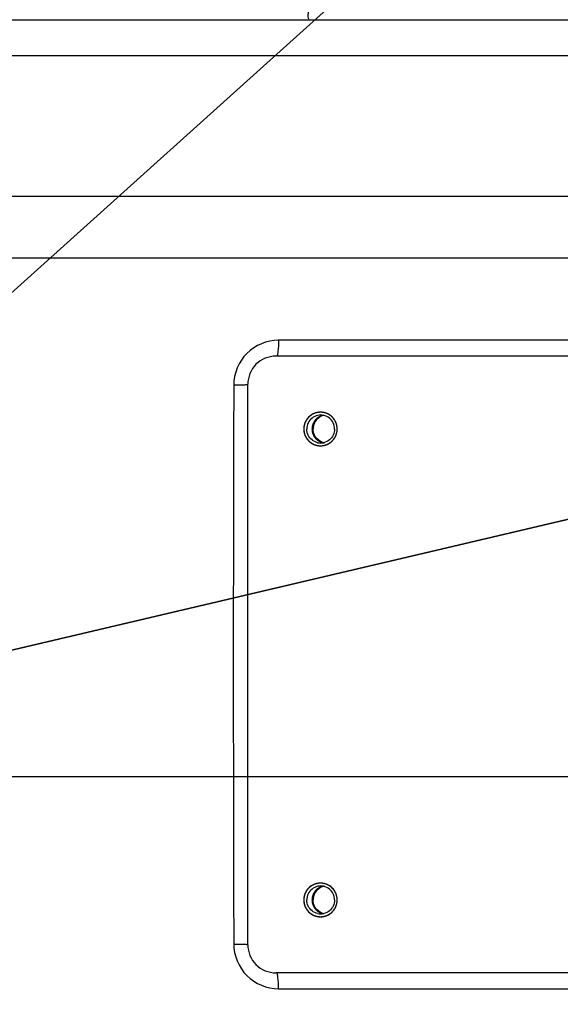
# Model space of a CAD drawing. Header units: millimetres. Extents: x 0 to 12486, y 0 to 8400.
# Tile 55 of 111: x 6534 to 6630, y 1946 to 2121. Entities that reach past the tile are written whole.
import ezdxf

# ---------------------------------------------------------------- set-up
doc = ezdxf.new("R2010")
doc.units = ezdxf.units.MM
doc.header["$LTSCALE"] = 653.4
doc.linetypes.add('CENTER', pattern=[0.6, 0.375, -0.075, 0.075, -0.075])
doc.layers.get('0').update_dxf_attribs({"linetype": 'CONTINUOUS'})
for name, color, linetype in [('03__ASM_ALL_CURVES', 7, 'CONTINUOUS'), ('1_DXF_AXIS', 7, 'CONTINUOUS'), ('304102000126DXF_CONTINUOUS_LINE', 7, 'CONTINUOUS'), ('DRW0004_DXF_DIMENSION', 7, 'CONTINUOUS')]:
    doc.layers.add(name, color=color, linetype=linetype)
doc.styles.get("Standard").update_dxf_attribs({"font": 'txt', "width": 0.7})
doc.dimstyles.new('DIMSTYLE_1', dxfattribs={"dimtxt": 100, "dimasz": 60, "dimexe": 1.5, "dimexo": 0, "dimgap": 2.5, "dimtad": 0, "dimtih": 1, "dimtoh": 1, "dimdec": 1, "dimdsep": 46, "dimtxsty": 'Standard', "dimblk": '_FILLED', "dimblk1": '_FILLED', "dimblk2": '_FILLED', "dimcen": 0.09, "dimclrt": 5, "dimazin": 2, "dimtp": 0.5, "dimtm": 0.5, "dimtfac": 1, "dimtdec": 65535, "dimtofl": 0, "dimtmove": 0, "dimatfit": 3, "dimldrblk": '_FILLED', "dimfxl": 0, "dimtolj": 1, "dimarcsym": 0})
doc.dimstyles.new('DIMSTYLE_3', dxfattribs={"dimtxt": 100, "dimasz": 60, "dimexe": 1.5, "dimexo": 0, "dimtad": 1, "dimdsep": 46, "dimtxsty": 'Standard', "dimblk": '_FILLED', "dimblk1": '_FILLED', "dimblk2": '_FILLED', "dimcen": 0.09, "dimclrt": 5, "dimazin": 2, "dimtp": 1.2, "dimtm": 1.2, "dimtfac": 1, "dimtofl": 0, "dimtmove": 0, "dimatfit": 3, "dimldrblk": '_FILLED', "dimfxl": 0, "dimtolj": 1, "dimarcsym": 0})
doc.dimstyles.new('DIMSTYLE_5', dxfattribs={"dimtxt": 100, "dimasz": 60, "dimexe": 1.5, "dimexo": 0, "dimtad": 1, "dimdsep": 46, "dimtxsty": 'Standard', "dimblk": '_FILLED', "dimblk1": '_FILLED', "dimblk2": '_FILLED', "dimcen": 0.09, "dimclrt": 5, "dimazin": 2, "dimtp": 0.5, "dimtm": 0.5, "dimtfac": 1, "dimtofl": 0, "dimtmove": 0, "dimatfit": 3, "dimldrblk": '_FILLED', "dimfxl": 0, "dimtolj": 1, "dimarcsym": 0})

# ---------------------------------------------------------------- blocks, each defined once
blk = doc.blocks.new('*D1')
at = {"layer": 'DRW0004_DXF_DIMENSION', "color": 2, "linetype": 'Continuous'}
for start, end in [(285.87612, 360), (193, 267.29739)]:
    blk.add_arc((6436.31, 1986.42), 862.67, start, end, dxfattribs=at)
for points in [[(7303.89, 1926.21), (7298.98, 1986.42), (7289.9, 1926.7)], [(5618.03, 1736.22), (5595.75, 1792.36), (5604.51, 1732.6)]]:
    blk.add_solid(points, dxfattribs=at)
at = {"layer": 'DRW0004_DXF_DIMENSION', "color": 5, "linetype": 'Continuous', "insert": (6533.97, 1179.3), "char_height": 100, "width": 276.6667, "attachment_point": 2, "line_spacing_factor": 0.9}
blk.add_mtext('167\\fgdt;{\\fgdt;~}', dxfattribs=at)
blk = doc.blocks.new('_FILLED')
at = {"color": 0, "linetype": 'ByBlock'}
blk.add_solid([(0, 0), (-1, 0.1167), (-1, -0.1167)], dxfattribs=at)
blk = doc.blocks.new('*D2')
at = {"layer": 'DRW0004_DXF_DIMENSION', "color": 2, "linetype": 'Continuous'}
for start, end in [(92.70261, 167), (0, 74.12388)]:
    blk.add_arc((6436.31, 1986.42), 862.67, start, end, dxfattribs=at)
for points in [[(5604.51, 2240.25), (5595.75, 2180.48), (5618.03, 2236.63)], [(7289.9, 2046.14), (7298.98, 1986.42), (7303.89, 2046.63)]]:
    blk.add_solid(points, dxfattribs=at)
at = {"layer": 'DRW0004_DXF_DIMENSION', "color": 5, "linetype": 'Continuous', "insert": (6533.97, 2893.55), "char_height": 100, "width": 276.6667, "attachment_point": 2, "line_spacing_factor": 0.9}
blk.add_mtext('167\\fgdt;{\\fgdt;~}', dxfattribs=at)
blk = doc.blocks.new('*D7')
at = {"layer": 'DRW0004_DXF_DIMENSION', "color": 2, "linetype": 'Continuous'}
for p, q in [((6436.31, 1986.42), (9013.2, 2592.5)), ((8239.49, 2410.53), (6436.31, 1986.42)), ((8239.49, 2410.53), (8239.49, 2410.53))]:
    blk.add_line(p, q, dxfattribs=at)
at = {"layer": 'DRW0004_DXF_DIMENSION', "color": 2, "linetype": 'Continuous', "xscale": 60, "yscale": 60, "zscale": 60, "rotation": 193.2340523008}
blk.add_blockref('_FILLED', (8239.49, 2410.53), dxfattribs=at)
at = {"layer": 'DRW0004_DXF_DIMENSION', "color": 5, "linetype": 'Continuous', "insert": (8439.45, 2585.97), "char_height": 100, "width": 560, "attachment_point": 1, "rotation": 13.2353, "line_spacing_factor": 0.9}
blk.add_mtext('R1852.38', dxfattribs=at)
blk = doc.blocks.new('*D9')
at = {"layer": 'DRW0004_DXF_DIMENSION', "color": 2, "linetype": 'Continuous'}
for p, q in [((6436.31, 1986.42), (7469.64, 2916.6)), ((6671.17, 2197.84), (6436.31, 1986.42)), ((6671.17, 2197.84), (6671.17, 2197.84))]:
    blk.add_line(p, q, dxfattribs=at)
at = {"layer": 'DRW0004_DXF_DIMENSION', "color": 2, "linetype": 'Continuous', "xscale": 60, "yscale": 60, "zscale": 60, "rotation": 221.9916139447}
blk.add_blockref('_FILLED', (6671.17, 2197.84), dxfattribs=at)
at = {"layer": 'DRW0004_DXF_DIMENSION', "color": 5, "linetype": 'Continuous', "insert": (7177.9, 2822.17), "char_height": 100, "width": 280, "attachment_point": 1, "rotation": 41.9928, "line_spacing_factor": 0.9}
blk.add_mtext('R316', dxfattribs=at)

msp = doc.modelspace()

# ---------------------------------------------------------------- linework, layer by layer
at = {"color": 2, "linetype": 'Continuous'}
for radius in [489.216, 316]:
    msp.add_circle((6436.31, 1986.422), radius, dxfattribs=at)
at = {"layer": '03__ASM_ALL_CURVES', "color": 4, "linetype": 'Continuous'}
msp.add_line((4881.93, 1986.422), (8288.69, 1986.422), dxfattribs=at)
for radius in [489.216, 316]:
    msp.add_circle((6436.31, 1986.422), radius, dxfattribs=at)
at = {"layer": '1_DXF_AXIS', "color": 7, "linetype": 'CENTER'}
msp.add_line((6436.31, 1986.422), (7608.843, 1986.422), dxfattribs=at)
at = {"layer": '304102000126DXF_CONTINUOUS_LINE', "color": 7, "linetype": 'Continuous'}
for p, q in [((6505.306, 2121.422), (6800.81, 2121.422)), ((6669.079, 2061.422), (6579.298, 2061.422)), ((6574.31, 1956.422), (6574.31, 2056.422)), ((6669.079, 1951.422), (6579.298, 1951.422))]:
    msp.add_line(p, q, dxfattribs=at)
at = {"layer": '304102000126DXF_CONTINUOUS_LINE', "color": 9, "linetype": 'Continuous'}
for p, q in [((6512.458, 2115.065), (6783.464, 2115.065)), ((6523.29, 2089.945), (6700.145, 2089.936)), ((6525.233, 2078.932), (6700.141, 2078.941)), ((6669.409, 2064.254), (6579.78, 2064.255)), ((6579.78, 1948.589), (6669.409, 1948.59))]:
    msp.add_line(p, q, dxfattribs=at)
msp.add_arc((21514.169, 2006.422), 14942.446, 179.8088296, 180.1911704, dxfattribs=at)
at = {"layer": '304102000126DXF_CONTINUOUS_LINE', "color": 7, "linetype": 'Continuous'}
for centre, radius, start, end in [((6587.313, 2048.433), 2.488, 89.97892, 102.8641), ((6587.314, 2048.433), 2.488, 77.1359, 90.02108), ((6588.463, 2048.445), 2.477, 102.91438, 110.38465), ((6587.325, 2048.422), 2.946, 358.26636, 1.73364), ((6587.313, 2048.411), 2.488, 257.1359, 270.02108), ((6587.314, 2048.411), 2.488, 269.97892, 282.8641), ((6588.463, 2048.399), 2.477, 249.61535, 257.08562), ((6587.313, 1964.433), 2.488, 89.97892, 102.8641), ((6587.314, 1964.433), 2.488, 77.1359, 90.02108), ((6588.463, 1964.445), 2.477, 102.91438, 110.38465), ((6587.325, 1964.422), 2.946, 358.26636, 1.73364), ((6587.313, 1964.411), 2.488, 257.1359, 270.02108), ((6587.314, 1964.411), 2.488, 269.97892, 282.8641), ((6588.463, 1964.399), 2.477, 249.61535, 257.08562)]:
    msp.add_arc(centre, radius, start, end, dxfattribs=at)
at = {"layer": '304102000126DXF_CONTINUOUS_LINE', "color": 9, "linetype": 'Continuous'}
for points, knots in [([(6585.131, 2121.422), (6585.225, 2121.422), (6585.008, 2122.024), (6585.222, 2122.636), (6585.11, 2124.102), (6585.162, 2125.865), (6585.148, 2128.095), (6585.159, 2131.58), (6585.156, 2134.328), (6585.156, 2136.222)], [0, 0, 0, 0, 0.0191553, 0.0758733, 0.1680018, 0.2920786, 0.4434292, 0.6162645, 1, 1, 1, 1]), ([(6579.78, 2064.255), (6577.749, 2064.255), (6573.517, 2062.544), (6571.812, 2058.314), (6571.806, 2056.278)], [0, 0, 0, 0, 0.4993947, 1, 1, 1, 1]), ([(6579.78, 2064.255), (6579.776, 2063.583), (6579.771, 2062.612), (6579.622, 2061.827), (6579.573, 2061.422), (6579.494, 2061.422)], [0, 0, 0, 0, 0.7026743, 0.9170721, 1, 1, 1, 1]), ([(6571.806, 2056.278), (6572.332, 2056.279), (6572.996, 2056.287), (6573.659, 2056.314), (6573.796, 2056.322)], [0, 0, 0, 0, 0.7931616, 1, 1, 1, 1]), ([(6573.796, 2056.322), (6573.898, 2056.327), (6574.074, 2056.338), (6574.251, 2056.354), (6574.325, 2056.364)], [0, 0, 0, 0, 0.5765071, 1, 1, 1, 1]), ([(6571.806, 1956.566), (6571.812, 1954.53), (6573.517, 1950.3), (6577.749, 1948.588), (6579.78, 1948.589)], [0, 0, 0, 0, 0.5006062, 1, 1, 1, 1]), ([(6571.806, 1956.566), (6572.332, 1956.565), (6572.996, 1956.557), (6573.659, 1956.529), (6573.796, 1956.522)], [0, 0, 0, 0, 0.7931605, 1, 1, 1, 1]), ([(6573.796, 1956.522), (6573.898, 1956.517), (6574.074, 1956.505), (6574.251, 1956.489), (6574.325, 1956.48)], [0, 0, 0, 0, 0.5765001, 1, 1, 1, 1]), ([(6579.78, 1948.589), (6579.776, 1949.26), (6579.771, 1950.232), (6579.622, 1951.017), (6579.573, 1951.422), (6579.494, 1951.422)], [0, 0, 0, 0, 0.7026824, 0.9170735, 1, 1, 1, 1])]:
    msp.add_open_spline(points, degree=3, knots=knots, dxfattribs=at)
at = {"layer": '304102000126DXF_CONTINUOUS_LINE', "color": 7, "linetype": 'Continuous'}
for points, knots in [([(6579.298, 2061.422), (6578.025, 2061.422), (6575.372, 2060.352), (6574.31, 2057.697), (6574.31, 2056.422)], [0, 0, 0, 0, 0.4995689, 1, 1, 1, 1]), ([(6587.279, 2051.422), (6586.515, 2051.422), (6584.923, 2050.78), (6584.286, 2049.187), (6584.286, 2048.422)], [0, 0, 0, 0, 0.4995689, 1, 1, 1, 1]), ([(6587.759, 2050.872), (6587.692, 2050.85), (6587.591, 2050.817), (6587.457, 2050.774), (6587.373, 2050.746), (6587.306, 2050.725), (6587.264, 2050.711), (6587.235, 2050.702), (6587.218, 2050.695), (6587.203, 2050.686), (6587.184, 2050.675), (6587.154, 2050.656), (6587.116, 2050.634), (6587.056, 2050.597), (6586.98, 2050.552), (6586.904, 2050.506), (6586.844, 2050.47), (6586.806, 2050.447), (6586.776, 2050.429), (6586.757, 2050.417), (6586.742, 2050.409), (6586.728, 2050.397), (6586.706, 2050.375), (6586.674, 2050.344), (6586.622, 2050.294), (6586.558, 2050.231), (6586.493, 2050.169), (6586.442, 2050.119), (6586.403, 2050.081), (6586.371, 2050.05), (6586.349, 2050.028), (6586.336, 2050.016), (6586.325, 2050.007), (6586.319, 2049.995), (6586.309, 2049.98), (6586.293, 2049.954), (6586.269, 2049.917), (6586.24, 2049.873), (6586.202, 2049.813), (6586.154, 2049.739), (6586.106, 2049.664), (6586.068, 2049.605), (6586.044, 2049.568), (6586.027, 2049.542), (6586.018, 2049.527), (6586.013, 2049.509), (6586.005, 2049.489), (6585.993, 2049.455), (6585.978, 2049.412), (6585.954, 2049.345), (6585.923, 2049.26), (6585.893, 2049.176), (6585.869, 2049.108), (6585.854, 2049.066), (6585.842, 2049.032), (6585.834, 2049.011), (6585.828, 2048.994), (6585.825, 2048.977), (6585.822, 2048.945), (6585.816, 2048.901), (6585.808, 2048.83), (6585.798, 2048.741), (6585.782, 2048.599), (6585.769, 2048.493), (6585.761, 2048.422)], [0, 0, 0, 0, 0.0625, 0.09375, 0.125, 0.140625, 0.15625, 0.1640625, 0.1679688, 0.171875, 0.1796875, 0.1875, 0.203125, 0.21875, 0.25, 0.28125, 0.296875, 0.3125, 0.3203125, 0.328125, 0.3320312, 0.3359375, 0.34375, 0.359375, 0.375, 0.40625, 0.4375, 0.453125, 0.46875, 0.484375, 0.4921875, 0.4960938, 0.5, 0.5039062, 0.5078125, 0.515625, 0.53125, 0.546875, 0.5625, 0.59375, 0.625, 0.640625, 0.65625, 0.6640625, 0.6679688, 0.671875, 0.6796875, 0.6875, 0.703125, 0.71875, 0.75, 0.78125, 0.796875, 0.8125, 0.8203125, 0.828125, 0.8320312, 0.8359375, 0.84375, 0.859375, 0.875, 0.90625, 0.9375, 1, 1, 1, 1]), ([(6584.286, 2048.422), (6584.286, 2047.657), (6584.923, 2046.064), (6586.515, 2045.422), (6587.279, 2045.422)], [0, 0, 0, 0, 0.5004311, 1, 1, 1, 1]), ([(6585.761, 2048.422), (6585.769, 2048.352), (6585.781, 2048.246), (6585.797, 2048.106), (6585.807, 2048.018), (6585.815, 2047.947), (6585.82, 2047.903), (6585.823, 2047.873), (6585.826, 2047.855), (6585.833, 2047.839), (6585.84, 2047.818), (6585.852, 2047.784), (6585.866, 2047.743), (6585.89, 2047.676), (6585.919, 2047.593), (6585.949, 2047.509), (6585.972, 2047.443), (6585.987, 2047.401), (6585.999, 2047.368), (6586.007, 2047.347), (6586.012, 2047.33), (6586.021, 2047.314), (6586.038, 2047.288), (6586.062, 2047.25), (6586.101, 2047.19), (6586.149, 2047.114), (6586.197, 2047.038), (6586.236, 2046.978), (6586.265, 2046.933), (6586.289, 2046.895), (6586.306, 2046.868), (6586.316, 2046.853), (6586.322, 2046.841), (6586.332, 2046.833), (6586.345, 2046.82), (6586.367, 2046.799), (6586.398, 2046.768), (6586.436, 2046.731), (6586.487, 2046.681), (6586.55, 2046.619), (6586.613, 2046.558), (6586.664, 2046.508), (6586.695, 2046.478), (6586.717, 2046.456), (6586.73, 2046.444), (6586.746, 2046.435), (6586.765, 2046.423), (6586.796, 2046.405), (6586.834, 2046.381), (6586.895, 2046.344), (6586.972, 2046.298), (6587.049, 2046.251), (6587.11, 2046.214), (6587.148, 2046.191), (6587.179, 2046.172), (6587.198, 2046.161), (6587.213, 2046.151), (6587.23, 2046.144), (6587.26, 2046.135), (6587.302, 2046.121), (6587.37, 2046.099), (6587.454, 2046.071), (6587.59, 2046.027), (6587.692, 2045.994), (6587.759, 2045.972)], [0, 0, 0, 0, 0.0625, 0.09375, 0.125, 0.140625, 0.15625, 0.1640625, 0.1679688, 0.171875, 0.1796875, 0.1875, 0.203125, 0.21875, 0.25, 0.28125, 0.296875, 0.3125, 0.3203125, 0.328125, 0.3320312, 0.3359375, 0.34375, 0.359375, 0.375, 0.40625, 0.4375, 0.453125, 0.46875, 0.484375, 0.4921875, 0.4960938, 0.5, 0.5039062, 0.5078125, 0.515625, 0.53125, 0.546875, 0.5625, 0.59375, 0.625, 0.640625, 0.65625, 0.6640625, 0.6679688, 0.671875, 0.6796875, 0.6875, 0.703125, 0.71875, 0.75, 0.78125, 0.796875, 0.8125, 0.8203125, 0.828125, 0.8320312, 0.8359375, 0.84375, 0.859375, 0.875, 0.90625, 0.9375, 1, 1, 1, 1]), ([(6587.279, 1967.422), (6586.515, 1967.422), (6584.923, 1966.78), (6584.286, 1965.187), (6584.286, 1964.422)], [0, 0, 0, 0, 0.4995689, 1, 1, 1, 1]), ([(6587.759, 1966.872), (6587.692, 1966.85), (6587.591, 1966.817), (6587.457, 1966.774), (6587.373, 1966.746), (6587.306, 1966.725), (6587.264, 1966.711), (6587.235, 1966.702), (6587.218, 1966.695), (6587.203, 1966.686), (6587.184, 1966.675), (6587.154, 1966.656), (6587.116, 1966.634), (6587.056, 1966.597), (6586.98, 1966.552), (6586.904, 1966.506), (6586.844, 1966.47), (6586.806, 1966.447), (6586.776, 1966.429), (6586.757, 1966.417), (6586.742, 1966.409), (6586.728, 1966.397), (6586.706, 1966.375), (6586.674, 1966.344), (6586.622, 1966.294), (6586.558, 1966.231), (6586.493, 1966.169), (6586.442, 1966.119), (6586.403, 1966.081), (6586.371, 1966.05), (6586.349, 1966.028), (6586.336, 1966.016), (6586.325, 1966.007), (6586.319, 1965.995), (6586.309, 1965.98), (6586.293, 1965.954), (6586.269, 1965.917), (6586.24, 1965.873), (6586.202, 1965.813), (6586.154, 1965.739), (6586.106, 1965.664), (6586.068, 1965.605), (6586.044, 1965.568), (6586.027, 1965.542), (6586.018, 1965.527), (6586.013, 1965.509), (6586.005, 1965.489), (6585.993, 1965.455), (6585.978, 1965.412), (6585.954, 1965.345), (6585.923, 1965.26), (6585.893, 1965.176), (6585.869, 1965.108), (6585.854, 1965.066), (6585.842, 1965.032), (6585.834, 1965.011), (6585.828, 1964.994), (6585.825, 1964.977), (6585.822, 1964.945), (6585.816, 1964.901), (6585.808, 1964.83), (6585.798, 1964.741), (6585.782, 1964.599), (6585.769, 1964.493), (6585.761, 1964.422)], [0, 0, 0, 0, 0.0625, 0.09375, 0.125, 0.140625, 0.15625, 0.1640625, 0.1679688, 0.171875, 0.1796875, 0.1875, 0.203125, 0.21875, 0.25, 0.28125, 0.296875, 0.3125, 0.3203125, 0.328125, 0.3320312, 0.3359375, 0.34375, 0.359375, 0.375, 0.40625, 0.4375, 0.453125, 0.46875, 0.484375, 0.4921875, 0.4960938, 0.5, 0.5039062, 0.5078125, 0.515625, 0.53125, 0.546875, 0.5625, 0.59375, 0.625, 0.640625, 0.65625, 0.6640625, 0.6679688, 0.671875, 0.6796875, 0.6875, 0.703125, 0.71875, 0.75, 0.78125, 0.796875, 0.8125, 0.8203125, 0.828125, 0.8320312, 0.8359375, 0.84375, 0.859375, 0.875, 0.90625, 0.9375, 1, 1, 1, 1]), ([(6584.286, 1964.422), (6584.286, 1963.657), (6584.923, 1962.064), (6586.515, 1961.422), (6587.279, 1961.422)], [0, 0, 0, 0, 0.5004311, 1, 1, 1, 1]), ([(6585.761, 1964.422), (6585.769, 1964.352), (6585.781, 1964.246), (6585.797, 1964.106), (6585.807, 1964.018), (6585.815, 1963.947), (6585.82, 1963.903), (6585.823, 1963.873), (6585.826, 1963.855), (6585.833, 1963.839), (6585.84, 1963.818), (6585.852, 1963.784), (6585.866, 1963.743), (6585.89, 1963.676), (6585.919, 1963.593), (6585.949, 1963.509), (6585.972, 1963.443), (6585.987, 1963.401), (6585.999, 1963.368), (6586.007, 1963.347), (6586.012, 1963.33), (6586.021, 1963.314), (6586.038, 1963.288), (6586.062, 1963.25), (6586.101, 1963.19), (6586.149, 1963.114), (6586.197, 1963.038), (6586.236, 1962.978), (6586.265, 1962.933), (6586.289, 1962.895), (6586.306, 1962.868), (6586.316, 1962.853), (6586.322, 1962.841), (6586.332, 1962.833), (6586.345, 1962.82), (6586.367, 1962.799), (6586.398, 1962.768), (6586.436, 1962.731), (6586.487, 1962.681), (6586.55, 1962.619), (6586.613, 1962.558), (6586.664, 1962.508), (6586.695, 1962.478), (6586.717, 1962.456), (6586.73, 1962.444), (6586.746, 1962.435), (6586.765, 1962.423), (6586.796, 1962.405), (6586.834, 1962.381), (6586.895, 1962.344), (6586.972, 1962.298), (6587.049, 1962.251), (6587.11, 1962.214), (6587.148, 1962.191), (6587.179, 1962.172), (6587.198, 1962.161), (6587.213, 1962.151), (6587.23, 1962.144), (6587.26, 1962.135), (6587.302, 1962.121), (6587.37, 1962.099), (6587.454, 1962.071), (6587.59, 1962.027), (6587.692, 1961.994), (6587.759, 1961.972)], [0, 0, 0, 0, 0.0625, 0.09375, 0.125, 0.140625, 0.15625, 0.1640625, 0.1679688, 0.171875, 0.1796875, 0.1875, 0.203125, 0.21875, 0.25, 0.28125, 0.296875, 0.3125, 0.3203125, 0.328125, 0.3320312, 0.3359375, 0.34375, 0.359375, 0.375, 0.40625, 0.4375, 0.453125, 0.46875, 0.484375, 0.4921875, 0.4960938, 0.5, 0.5039062, 0.5078125, 0.515625, 0.53125, 0.546875, 0.5625, 0.59375, 0.625, 0.640625, 0.65625, 0.6640625, 0.6679688, 0.671875, 0.6796875, 0.6875, 0.703125, 0.71875, 0.75, 0.78125, 0.796875, 0.8125, 0.8203125, 0.828125, 0.8320312, 0.8359375, 0.84375, 0.859375, 0.875, 0.90625, 0.9375, 1, 1, 1, 1]), ([(6574.31, 1956.422), (6574.31, 1955.147), (6575.372, 1952.492), (6578.025, 1951.422), (6579.298, 1951.422)], [0, 0, 0, 0, 0.5004311, 1, 1, 1, 1])]:
    msp.add_open_spline(points, degree=3, knots=knots, dxfattribs=at)
at = {"layer": '304102000126DXF_CONTINUOUS_LINE', "color": 2, "linetype": 'Continuous'}
for points in [[(6590.271, 2048.422), (6590.267, 2048.47), (6590.257, 2048.568), (6590.245, 2048.689), (6590.236, 2048.786), (6590.229, 2048.859), (6590.223, 2048.92), (6590.219, 2048.962), (6590.216, 2048.986), (6590.215, 2049.005), (6590.209, 2049.022), (6590.202, 2049.045), (6590.19, 2049.086), (6590.172, 2049.145), (6590.151, 2049.215), (6590.13, 2049.285), (6590.109, 2049.355), (6590.088, 2049.425), (6590.07, 2049.483), (6590.058, 2049.524), (6590.051, 2049.547), (6590.046, 2049.565), (6590.037, 2049.581), (6590.026, 2049.603), (6590.005, 2049.64), (6589.977, 2049.694), (6589.943, 2049.759), (6589.908, 2049.824), (6589.874, 2049.888), (6589.84, 2049.953), (6589.811, 2050.007), (6589.791, 2050.044), (6589.78, 2050.066), (6589.772, 2050.083), (6589.759, 2050.096), (6589.744, 2050.116), (6589.716, 2050.149), (6589.677, 2050.197), (6589.63, 2050.255), (6589.583, 2050.313), (6589.536, 2050.37), (6589.489, 2050.428), (6589.45, 2050.476), (6589.422, 2050.51), (6589.406, 2050.529), (6589.395, 2050.544), (6589.381, 2050.555), (6589.362, 2050.57), (6589.329, 2050.597), (6589.282, 2050.636), (6589.226, 2050.683), (6589.169, 2050.729), (6589.113, 2050.775), (6589.056, 2050.822), (6589.009, 2050.861), (6588.976, 2050.888), (6588.957, 2050.903), (6588.944, 2050.916), (6588.927, 2050.923), (6588.906, 2050.935), (6588.868, 2050.955), (6588.815, 2050.984), (6588.75, 2051.019), (6588.686, 2051.053), (6588.622, 2051.088), (6588.557, 2051.122), (6588.504, 2051.151), (6588.466, 2051.171), (6588.445, 2051.183), (6588.429, 2051.192), (6588.411, 2051.197), (6588.388, 2051.204), (6588.347, 2051.216), (6588.289, 2051.234), (6588.219, 2051.256), (6588.149, 2051.277), (6588.08, 2051.298), (6588.01, 2051.32), (6587.952, 2051.338), (6587.911, 2051.35), (6587.888, 2051.357), (6587.87, 2051.364), (6587.852, 2051.364), (6587.827, 2051.367), (6587.784, 2051.371), (6587.722, 2051.378), (6587.648, 2051.385), (6587.574, 2051.392), (6587.5, 2051.4), (6587.427, 2051.407), (6587.365, 2051.413), (6587.322, 2051.418), (6587.297, 2051.42), (6587.279, 2051.423), (6587.26, 2051.42), (6587.236, 2051.418), (6587.194, 2051.413), (6587.133, 2051.408), (6587.061, 2051.4), (6586.988, 2051.393), (6586.915, 2051.386), (6586.843, 2051.379), (6586.782, 2051.373), (6586.74, 2051.369), (6586.716, 2051.366), (6586.697, 2051.366), (6586.68, 2051.359), (6586.657, 2051.353), (6586.616, 2051.34), (6586.558, 2051.322), (6586.488, 2051.301), (6586.418, 2051.28), (6586.348, 2051.259), (6586.278, 2051.238), (6586.22, 2051.22), (6586.179, 2051.208), (6586.156, 2051.201), (6586.138, 2051.196), (6586.122, 2051.187), (6586.101, 2051.176), (6586.063, 2051.155), (6586.009, 2051.127), (6585.945, 2051.092), (6585.88, 2051.058), (6585.816, 2051.024), (6585.751, 2050.989), (6585.698, 2050.961), (6585.66, 2050.941), (6585.639, 2050.929), (6585.622, 2050.922), (6585.608, 2050.909), (6585.589, 2050.893), (6585.555, 2050.865), (6585.507, 2050.826), (6585.45, 2050.779), (6585.392, 2050.732), (6585.335, 2050.685), (6585.277, 2050.638), (6585.23, 2050.598), (6585.196, 2050.571), (6585.177, 2050.555), (6585.162, 2050.544), (6585.151, 2050.529), (6585.135, 2050.51), (6585.109, 2050.477), (6585.07, 2050.43), (6585.023, 2050.374), (6584.977, 2050.317), (6584.931, 2050.26), (6584.884, 2050.204), (6584.846, 2050.157), (6584.819, 2050.124), (6584.804, 2050.105), (6584.791, 2050.091), (6584.783, 2050.074), (6584.772, 2050.053), (6584.752, 2050.015), (6584.723, 2049.962), (6584.688, 2049.897), (6584.654, 2049.833), (6584.619, 2049.768), (6584.585, 2049.704), (6584.556, 2049.65), (6584.536, 2049.612), (6584.525, 2049.591), (6584.515, 2049.575), (6584.511, 2049.557), (6584.503, 2049.534), (6584.491, 2049.493), (6584.473, 2049.435), (6584.452, 2049.365), (6584.43, 2049.295), (6584.409, 2049.225), (6584.388, 2049.155), (6584.37, 2049.096), (6584.357, 2049.056), (6584.351, 2049.032), (6584.344, 2049.015), (6584.343, 2048.996), (6584.341, 2048.972), (6584.336, 2048.928), (6584.33, 2048.867), (6584.323, 2048.792), (6584.313, 2048.694), (6584.301, 2048.57), (6584.291, 2048.471), (6584.286, 2048.422)], [(6584.286, 2048.422), (6584.291, 2048.373), (6584.3, 2048.276), (6584.312, 2048.155), (6584.322, 2048.058), (6584.329, 2047.985), (6584.335, 2047.924), (6584.339, 2047.882), (6584.341, 2047.857), (6584.342, 2047.839), (6584.348, 2047.822), (6584.355, 2047.798), (6584.368, 2047.757), (6584.385, 2047.699), (6584.406, 2047.629), (6584.427, 2047.559), (6584.448, 2047.489), (6584.47, 2047.419), (6584.487, 2047.36), (6584.499, 2047.319), (6584.507, 2047.296), (6584.511, 2047.278), (6584.521, 2047.263), (6584.532, 2047.241), (6584.552, 2047.203), (6584.58, 2047.149), (6584.615, 2047.085), (6584.649, 2047.02), (6584.683, 2046.956), (6584.717, 2046.891), (6584.746, 2046.837), (6584.766, 2046.799), (6584.778, 2046.778), (6584.785, 2046.761), (6584.798, 2046.747), (6584.813, 2046.728), (6584.841, 2046.695), (6584.88, 2046.646), (6584.927, 2046.589), (6584.974, 2046.531), (6585.021, 2046.473), (6585.068, 2046.416), (6585.108, 2046.368), (6585.135, 2046.334), (6585.151, 2046.315), (6585.162, 2046.3), (6585.177, 2046.289), (6585.195, 2046.273), (6585.228, 2046.246), (6585.275, 2046.208), (6585.332, 2046.161), (6585.388, 2046.115), (6585.445, 2046.068), (6585.501, 2046.022), (6585.548, 2045.983), (6585.581, 2045.956), (6585.6, 2045.941), (6585.613, 2045.928), (6585.63, 2045.92), (6585.651, 2045.909), (6585.689, 2045.889), (6585.742, 2045.86), (6585.807, 2045.825), (6585.871, 2045.791), (6585.936, 2045.756), (6586, 2045.721), (6586.054, 2045.693), (6586.091, 2045.672), (6586.113, 2045.661), (6586.128, 2045.651), (6586.146, 2045.647), (6586.169, 2045.64), (6586.21, 2045.627), (6586.268, 2045.609), (6586.338, 2045.588), (6586.408, 2045.567), (6586.478, 2045.545), (6586.547, 2045.524), (6586.606, 2045.506), (6586.646, 2045.493), (6586.67, 2045.487), (6586.687, 2045.48), (6586.706, 2045.479), (6586.73, 2045.477), (6586.773, 2045.473), (6586.835, 2045.466), (6586.909, 2045.459), (6586.983, 2045.451), (6587.057, 2045.444), (6587.131, 2045.437), (6587.192, 2045.431), (6587.236, 2045.426), (6587.26, 2045.424), (6587.279, 2045.421), (6587.297, 2045.424), (6587.321, 2045.426), (6587.363, 2045.43), (6587.424, 2045.436), (6587.497, 2045.443), (6587.569, 2045.45), (6587.642, 2045.458), (6587.715, 2045.465), (6587.775, 2045.471), (6587.818, 2045.475), (6587.842, 2045.477), (6587.86, 2045.478), (6587.877, 2045.485), (6587.901, 2045.491), (6587.941, 2045.504), (6588, 2045.521), (6588.07, 2045.542), (6588.139, 2045.564), (6588.209, 2045.585), (6588.279, 2045.606), (6588.337, 2045.624), (6588.378, 2045.636), (6588.401, 2045.643), (6588.419, 2045.647), (6588.435, 2045.657), (6588.457, 2045.668), (6588.494, 2045.688), (6588.548, 2045.717), (6588.612, 2045.751), (6588.677, 2045.786), (6588.741, 2045.82), (6588.806, 2045.854), (6588.86, 2045.883), (6588.897, 2045.903), (6588.919, 2045.915), (6588.935, 2045.922), (6588.949, 2045.935), (6588.968, 2045.95), (6589.002, 2045.978), (6589.05, 2046.017), (6589.107, 2046.065), (6589.165, 2046.112), (6589.222, 2046.159), (6589.28, 2046.206), (6589.328, 2046.246), (6589.361, 2046.273), (6589.38, 2046.289), (6589.396, 2046.3), (6589.406, 2046.315), (6589.422, 2046.333), (6589.449, 2046.367), (6589.488, 2046.414), (6589.534, 2046.47), (6589.58, 2046.527), (6589.626, 2046.583), (6589.673, 2046.64), (6589.711, 2046.687), (6589.739, 2046.72), (6589.754, 2046.739), (6589.766, 2046.752), (6589.774, 2046.769), (6589.786, 2046.791), (6589.806, 2046.828), (6589.835, 2046.882), (6589.869, 2046.946), (6589.904, 2047.011), (6589.938, 2047.075), (6589.973, 2047.14), (6590.001, 2047.194), (6590.022, 2047.231), (6590.033, 2047.253), (6590.042, 2047.269), (6590.047, 2047.287), (6590.054, 2047.31), (6590.066, 2047.351), (6590.084, 2047.409), (6590.106, 2047.479), (6590.127, 2047.549), (6590.148, 2047.619), (6590.17, 2047.689), (6590.187, 2047.747), (6590.2, 2047.788), (6590.207, 2047.811), (6590.213, 2047.829), (6590.214, 2047.848), (6590.217, 2047.872), (6590.221, 2047.915), (6590.227, 2047.977), (6590.234, 2048.051), (6590.244, 2048.15), (6590.257, 2048.274), (6590.266, 2048.372), (6590.271, 2048.422)], [(6590.271, 1964.422), (6590.267, 1964.47), (6590.257, 1964.568), (6590.245, 1964.689), (6590.236, 1964.786), (6590.229, 1964.859), (6590.223, 1964.92), (6590.219, 1964.962), (6590.216, 1964.986), (6590.215, 1965.005), (6590.209, 1965.022), (6590.202, 1965.045), (6590.19, 1965.086), (6590.172, 1965.145), (6590.151, 1965.215), (6590.13, 1965.285), (6590.109, 1965.355), (6590.088, 1965.425), (6590.07, 1965.483), (6590.058, 1965.524), (6590.051, 1965.547), (6590.046, 1965.565), (6590.037, 1965.581), (6590.026, 1965.603), (6590.005, 1965.64), (6589.977, 1965.694), (6589.943, 1965.759), (6589.908, 1965.824), (6589.874, 1965.888), (6589.84, 1965.953), (6589.811, 1966.007), (6589.791, 1966.044), (6589.78, 1966.066), (6589.772, 1966.083), (6589.759, 1966.096), (6589.744, 1966.116), (6589.716, 1966.149), (6589.677, 1966.197), (6589.63, 1966.255), (6589.583, 1966.313), (6589.536, 1966.37), (6589.489, 1966.428), (6589.45, 1966.476), (6589.422, 1966.51), (6589.406, 1966.529), (6589.395, 1966.544), (6589.381, 1966.555), (6589.362, 1966.57), (6589.329, 1966.597), (6589.282, 1966.636), (6589.226, 1966.683), (6589.169, 1966.729), (6589.113, 1966.775), (6589.056, 1966.822), (6589.009, 1966.861), (6588.976, 1966.888), (6588.957, 1966.903), (6588.944, 1966.916), (6588.927, 1966.923), (6588.906, 1966.935), (6588.868, 1966.955), (6588.815, 1966.984), (6588.75, 1967.019), (6588.686, 1967.053), (6588.622, 1967.088), (6588.557, 1967.122), (6588.504, 1967.151), (6588.466, 1967.171), (6588.445, 1967.183), (6588.429, 1967.192), (6588.411, 1967.197), (6588.388, 1967.204), (6588.347, 1967.216), (6588.289, 1967.234), (6588.219, 1967.256), (6588.149, 1967.277), (6588.08, 1967.298), (6588.01, 1967.32), (6587.952, 1967.338), (6587.911, 1967.35), (6587.888, 1967.357), (6587.87, 1967.364), (6587.852, 1967.364), (6587.827, 1967.367), (6587.784, 1967.371), (6587.722, 1967.378), (6587.648, 1967.385), (6587.574, 1967.392), (6587.5, 1967.4), (6587.427, 1967.407), (6587.365, 1967.413), (6587.322, 1967.418), (6587.297, 1967.42), (6587.279, 1967.423), (6587.26, 1967.42), (6587.236, 1967.418), (6587.194, 1967.413), (6587.133, 1967.408), (6587.061, 1967.4), (6586.988, 1967.393), (6586.915, 1967.386), (6586.843, 1967.379), (6586.782, 1967.373), (6586.74, 1967.369), (6586.716, 1967.366), (6586.697, 1967.366), (6586.68, 1967.359), (6586.657, 1967.353), (6586.616, 1967.34), (6586.558, 1967.322), (6586.488, 1967.301), (6586.418, 1967.28), (6586.348, 1967.259), (6586.278, 1967.238), (6586.22, 1967.22), (6586.179, 1967.208), (6586.156, 1967.201), (6586.138, 1967.196), (6586.122, 1967.187), (6586.101, 1967.176), (6586.063, 1967.155), (6586.009, 1967.127), (6585.945, 1967.092), (6585.88, 1967.058), (6585.816, 1967.024), (6585.751, 1966.989), (6585.698, 1966.961), (6585.66, 1966.941), (6585.639, 1966.929), (6585.622, 1966.922), (6585.608, 1966.909), (6585.589, 1966.893), (6585.555, 1966.865), (6585.507, 1966.826), (6585.45, 1966.779), (6585.392, 1966.732), (6585.335, 1966.685), (6585.277, 1966.638), (6585.23, 1966.598), (6585.196, 1966.571), (6585.177, 1966.555), (6585.162, 1966.544), (6585.151, 1966.529), (6585.135, 1966.51), (6585.109, 1966.477), (6585.07, 1966.43), (6585.023, 1966.374), (6584.977, 1966.317), (6584.931, 1966.26), (6584.884, 1966.204), (6584.846, 1966.157), (6584.819, 1966.124), (6584.804, 1966.105), (6584.791, 1966.091), (6584.783, 1966.074), (6584.772, 1966.053), (6584.752, 1966.015), (6584.723, 1965.962), (6584.688, 1965.897), (6584.654, 1965.833), (6584.619, 1965.768), (6584.585, 1965.704), (6584.556, 1965.65), (6584.536, 1965.612), (6584.525, 1965.591), (6584.515, 1965.575), (6584.511, 1965.557), (6584.503, 1965.534), (6584.491, 1965.493), (6584.473, 1965.435), (6584.452, 1965.365), (6584.43, 1965.295), (6584.409, 1965.225), (6584.388, 1965.155), (6584.37, 1965.096), (6584.357, 1965.056), (6584.351, 1965.032), (6584.344, 1965.015), (6584.343, 1964.996), (6584.341, 1964.972), (6584.336, 1964.928), (6584.33, 1964.867), (6584.323, 1964.792), (6584.313, 1964.694), (6584.301, 1964.57), (6584.291, 1964.471), (6584.286, 1964.422)], [(6584.286, 1964.422), (6584.291, 1964.373), (6584.3, 1964.276), (6584.312, 1964.155), (6584.322, 1964.058), (6584.329, 1963.985), (6584.335, 1963.924), (6584.339, 1963.882), (6584.341, 1963.857), (6584.342, 1963.839), (6584.348, 1963.822), (6584.355, 1963.798), (6584.368, 1963.757), (6584.385, 1963.699), (6584.406, 1963.629), (6584.427, 1963.559), (6584.448, 1963.489), (6584.47, 1963.419), (6584.487, 1963.36), (6584.499, 1963.319), (6584.507, 1963.296), (6584.511, 1963.278), (6584.521, 1963.263), (6584.532, 1963.241), (6584.552, 1963.203), (6584.58, 1963.149), (6584.615, 1963.085), (6584.649, 1963.02), (6584.683, 1962.956), (6584.717, 1962.891), (6584.746, 1962.837), (6584.766, 1962.799), (6584.778, 1962.778), (6584.785, 1962.761), (6584.798, 1962.747), (6584.813, 1962.728), (6584.841, 1962.695), (6584.88, 1962.646), (6584.927, 1962.589), (6584.974, 1962.531), (6585.021, 1962.473), (6585.068, 1962.416), (6585.108, 1962.368), (6585.135, 1962.334), (6585.151, 1962.315), (6585.162, 1962.3), (6585.177, 1962.289), (6585.195, 1962.273), (6585.228, 1962.246), (6585.275, 1962.208), (6585.332, 1962.161), (6585.388, 1962.115), (6585.445, 1962.068), (6585.501, 1962.022), (6585.548, 1961.983), (6585.581, 1961.956), (6585.6, 1961.941), (6585.613, 1961.928), (6585.63, 1961.92), (6585.651, 1961.909), (6585.689, 1961.889), (6585.742, 1961.86), (6585.807, 1961.825), (6585.871, 1961.791), (6585.936, 1961.756), (6586, 1961.721), (6586.054, 1961.693), (6586.091, 1961.672), (6586.113, 1961.661), (6586.128, 1961.651), (6586.146, 1961.647), (6586.169, 1961.64), (6586.21, 1961.627), (6586.268, 1961.609), (6586.338, 1961.588), (6586.408, 1961.567), (6586.478, 1961.545), (6586.547, 1961.524), (6586.606, 1961.506), (6586.646, 1961.493), (6586.67, 1961.487), (6586.687, 1961.48), (6586.706, 1961.479), (6586.73, 1961.477), (6586.773, 1961.473), (6586.835, 1961.466), (6586.909, 1961.459), (6586.983, 1961.451), (6587.057, 1961.444), (6587.131, 1961.437), (6587.192, 1961.431), (6587.236, 1961.426), (6587.26, 1961.424), (6587.279, 1961.421), (6587.297, 1961.424), (6587.321, 1961.426), (6587.363, 1961.43), (6587.424, 1961.436), (6587.497, 1961.443), (6587.569, 1961.45), (6587.642, 1961.458), (6587.715, 1961.465), (6587.775, 1961.471), (6587.818, 1961.475), (6587.842, 1961.477), (6587.86, 1961.478), (6587.877, 1961.485), (6587.901, 1961.491), (6587.941, 1961.504), (6588, 1961.521), (6588.07, 1961.542), (6588.139, 1961.564), (6588.209, 1961.585), (6588.279, 1961.606), (6588.337, 1961.624), (6588.378, 1961.636), (6588.401, 1961.643), (6588.419, 1961.647), (6588.435, 1961.657), (6588.457, 1961.668), (6588.494, 1961.688), (6588.548, 1961.717), (6588.612, 1961.751), (6588.677, 1961.786), (6588.741, 1961.82), (6588.806, 1961.854), (6588.86, 1961.883), (6588.897, 1961.903), (6588.919, 1961.915), (6588.935, 1961.922), (6588.949, 1961.935), (6588.968, 1961.95), (6589.002, 1961.978), (6589.05, 1962.017), (6589.107, 1962.065), (6589.165, 1962.112), (6589.222, 1962.159), (6589.28, 1962.206), (6589.328, 1962.246), (6589.361, 1962.273), (6589.38, 1962.289), (6589.396, 1962.3), (6589.406, 1962.315), (6589.422, 1962.333), (6589.449, 1962.367), (6589.488, 1962.414), (6589.534, 1962.47), (6589.58, 1962.527), (6589.626, 1962.583), (6589.673, 1962.64), (6589.711, 1962.687), (6589.739, 1962.72), (6589.754, 1962.739), (6589.766, 1962.752), (6589.774, 1962.769), (6589.786, 1962.791), (6589.806, 1962.828), (6589.835, 1962.882), (6589.869, 1962.946), (6589.904, 1963.011), (6589.938, 1963.075), (6589.973, 1963.14), (6590.001, 1963.194), (6590.022, 1963.231), (6590.033, 1963.253), (6590.042, 1963.269), (6590.047, 1963.287), (6590.054, 1963.31), (6590.066, 1963.351), (6590.084, 1963.409), (6590.106, 1963.479), (6590.127, 1963.549), (6590.148, 1963.619), (6590.17, 1963.689), (6590.187, 1963.747), (6590.2, 1963.788), (6590.207, 1963.811), (6590.213, 1963.829), (6590.214, 1963.848), (6590.217, 1963.872), (6590.221, 1963.915), (6590.227, 1963.977), (6590.234, 1964.051), (6590.244, 1964.15), (6590.257, 1964.274), (6590.266, 1964.372), (6590.271, 1964.422)]]:
    msp.add_open_spline(points, degree=3, knots=[0, 0, 0, 0, 0.015625, 0.03125, 0.0390625, 0.046875, 0.0546875, 0.0585938, 0.0605469, 0.0625, 0.0644531, 0.0664062, 0.0703125, 0.078125, 0.0859375, 0.09375, 0.1015625, 0.109375, 0.1171875, 0.1210938, 0.1230469, 0.125, 0.1269531, 0.1289062, 0.1328125, 0.140625, 0.1484375, 0.15625, 0.1640625, 0.171875, 0.1796875, 0.1835938, 0.1855469, 0.1875, 0.1894531, 0.1914062, 0.1953125, 0.203125, 0.2109375, 0.21875, 0.2265625, 0.234375, 0.2421875, 0.2460938, 0.2480469, 0.25, 0.2519531, 0.2539062, 0.2578125, 0.265625, 0.2734375, 0.28125, 0.2890625, 0.296875, 0.3046875, 0.3085938, 0.3105469, 0.3125, 0.3144531, 0.3164062, 0.3203125, 0.328125, 0.3359375, 0.34375, 0.3515625, 0.359375, 0.3671875, 0.3710938, 0.3730469, 0.375, 0.3769531, 0.3789062, 0.3828125, 0.390625, 0.3984375, 0.40625, 0.4140625, 0.421875, 0.4296875, 0.4335938, 0.4355469, 0.4375, 0.4394531, 0.4414062, 0.4453125, 0.453125, 0.4609375, 0.46875, 0.4765625, 0.484375, 0.4921875, 0.4960938, 0.4980469, 0.5, 0.5019531, 0.5039062, 0.5078125, 0.515625, 0.5234375, 0.53125, 0.5390625, 0.546875, 0.5546875, 0.5585938, 0.5605469, 0.5625, 0.5644531, 0.5664062, 0.5703125, 0.578125, 0.5859375, 0.59375, 0.6015625, 0.609375, 0.6171875, 0.6210938, 0.6230469, 0.625, 0.6269531, 0.6289062, 0.6328125, 0.640625, 0.6484375, 0.65625, 0.6640625, 0.671875, 0.6796875, 0.6835938, 0.6855469, 0.6875, 0.6894531, 0.6914062, 0.6953125, 0.703125, 0.7109375, 0.71875, 0.7265625, 0.734375, 0.7421875, 0.7460938, 0.7480469, 0.75, 0.7519531, 0.7539062, 0.7578125, 0.765625, 0.7734375, 0.78125, 0.7890625, 0.796875, 0.8046875, 0.8085938, 0.8105469, 0.8125, 0.8144531, 0.8164062, 0.8203125, 0.828125, 0.8359375, 0.84375, 0.8515625, 0.859375, 0.8671875, 0.8710938, 0.8730469, 0.875, 0.8769531, 0.8789062, 0.8828125, 0.890625, 0.8984375, 0.90625, 0.9140625, 0.921875, 0.9296875, 0.9335938, 0.9355469, 0.9375, 0.9394531, 0.9414062, 0.9453125, 0.953125, 0.9609375, 0.96875, 0.984375, 1, 1, 1, 1], dxfattribs=at)
at = {"layer": '304102000126DXF_CONTINUOUS_LINE', "color": 7, "linetype": 'Continuous'}
for points in [[(6588.424, 2051.194), (6588.064, 2051.343), (6587.668, 2051.422), (6587.279, 2051.422)], [(6585.067, 2049.507), (6584.906, 2049.172), (6584.82, 2048.793), (6584.82, 2048.422)], [(6586.759, 2050.859), (6586.055, 2050.698), (6585.379, 2050.158), (6585.067, 2049.507)], [(6586.218, 2049.507), (6586.057, 2049.172), (6585.971, 2048.793), (6585.971, 2048.422)], [(6586.91, 2050.376), (6586.62, 2050.145), (6586.378, 2049.841), (6586.218, 2049.507)], [(6587.6, 2050.767), (6587.352, 2050.675), (6587.116, 2050.541), (6586.91, 2050.376)], [(6589.56, 2049.507), (6589.248, 2050.158), (6588.572, 2050.698), (6587.868, 2050.859)], [(6590.044, 2049.57), (6589.752, 2050.277), (6589.13, 2050.9), (6588.424, 2051.194)], [(6589.807, 2048.422), (6589.807, 2048.793), (6589.721, 2049.172), (6589.56, 2049.507)], [(6590.27, 2048.511), (6590.259, 2048.872), (6590.181, 2049.236), (6590.044, 2049.57)], [(6585.067, 2047.337), (6584.906, 2047.672), (6584.82, 2048.051), (6584.82, 2048.422)], [(6586.218, 2047.337), (6586.057, 2047.672), (6585.971, 2048.051), (6585.971, 2048.422)], [(6589.807, 2048.422), (6589.807, 2048.051), (6589.721, 2047.672), (6589.56, 2047.337)], [(6590.044, 2047.274), (6590.181, 2047.608), (6590.259, 2047.972), (6590.27, 2048.333)], [(6586.759, 2045.985), (6586.055, 2046.146), (6585.379, 2046.686), (6585.067, 2047.337)], [(6586.91, 2046.467), (6586.62, 2046.699), (6586.378, 2047.003), (6586.218, 2047.337)], [(6587.6, 2046.077), (6587.352, 2046.169), (6587.116, 2046.302), (6586.91, 2046.467)], [(6589.56, 2047.337), (6589.248, 2046.686), (6588.572, 2046.146), (6587.868, 2045.985)], [(6588.424, 2045.65), (6589.13, 2045.943), (6589.752, 2046.567), (6590.044, 2047.274)], [(6587.279, 2045.422), (6587.668, 2045.422), (6588.064, 2045.501), (6588.424, 2045.65)], [(6588.424, 1967.194), (6588.064, 1967.343), (6587.668, 1967.422), (6587.279, 1967.422)], [(6590.044, 1965.57), (6589.752, 1966.277), (6589.13, 1966.9), (6588.424, 1967.194)], [(6585.067, 1965.507), (6584.906, 1965.172), (6584.82, 1964.793), (6584.82, 1964.422)], [(6586.759, 1966.859), (6586.055, 1966.698), (6585.379, 1966.158), (6585.067, 1965.507)], [(6586.218, 1965.507), (6586.057, 1965.172), (6585.971, 1964.793), (6585.971, 1964.422)], [(6586.91, 1966.376), (6586.62, 1966.145), (6586.378, 1965.841), (6586.218, 1965.507)], [(6587.6, 1966.767), (6587.352, 1966.675), (6587.116, 1966.541), (6586.91, 1966.376)], [(6589.56, 1965.507), (6589.248, 1966.158), (6588.572, 1966.698), (6587.868, 1966.859)], [(6589.807, 1964.422), (6589.807, 1964.793), (6589.721, 1965.172), (6589.56, 1965.507)], [(6590.27, 1964.511), (6590.259, 1964.872), (6590.181, 1965.236), (6590.044, 1965.57)], [(6585.067, 1963.337), (6584.906, 1963.672), (6584.82, 1964.051), (6584.82, 1964.422)], [(6586.218, 1963.337), (6586.057, 1963.672), (6585.971, 1964.051), (6585.971, 1964.422)], [(6589.807, 1964.422), (6589.807, 1964.051), (6589.721, 1963.672), (6589.56, 1963.337)], [(6590.044, 1963.274), (6590.181, 1963.608), (6590.259, 1963.972), (6590.27, 1964.333)], [(6586.759, 1961.985), (6586.055, 1962.146), (6585.379, 1962.686), (6585.067, 1963.337)], [(6586.91, 1962.467), (6586.62, 1962.699), (6586.378, 1963.003), (6586.218, 1963.337)], [(6587.6, 1962.077), (6587.352, 1962.169), (6587.116, 1962.302), (6586.91, 1962.467)], [(6589.56, 1963.337), (6589.248, 1962.686), (6588.572, 1962.146), (6587.868, 1961.985)], [(6588.424, 1961.65), (6589.13, 1961.943), (6589.752, 1962.567), (6590.044, 1963.274)], [(6587.279, 1961.422), (6587.668, 1961.422), (6588.064, 1961.501), (6588.424, 1961.65)]]:
    msp.add_open_spline(points, degree=3, dxfattribs=at)

# ---------------------------------------------------------------- dimensions: what is measured, and where the dimension line sits
at = {"layer": 'DRW0004_DXF_DIMENSION', "color": 2, "linetype": 'Continuous'}
for mpoint, dimstyle, picture, middle in [((6671.17, 2197.838), 'DIMSTYLE_5', '*D9', (7315.408, 2878.677)), ((8239.488, 2410.525), 'DIMSTYLE_3', '*D7', (8723.464, 2601.402))]:
    dim = msp.add_radius_dim(center=(6436.31, 1986.422), mpoint=mpoint, text='R<>', dimstyle=dimstyle, override={"dimpost": '<>'}, dxfattribs=at)
    dim.commit()
    dim.dimension.update_dxf_attribs({"geometry": picture, "text_midpoint": middle, "dimtype": 164})
for base, line1, line2, picture, middle in [((6533.967, 2843.545), ((7290.352, 1986.422), (7298.979, 1986.422)), ((5604.157, 2178.54), (5595.752, 2180.48)), '*D2', (6533.967, 2843.545)), ((6533.967, 1129.298), ((5604.157, 1794.304), (5595.752, 1792.364)), ((7290.352, 1986.422), (7298.979, 1986.422)), '*D1', (6533.967, 1129.298))]:
    dim = msp.add_angular_dim_2l(base=base, line1=line1, line2=line2, dimstyle='DIMSTYLE_1', dxfattribs=at)
    dim.commit()
    dim.dimension.update_dxf_attribs({"geometry": picture, "text_midpoint": middle, "dimtype": 162})

doc.saveas('drawing.dxf')
